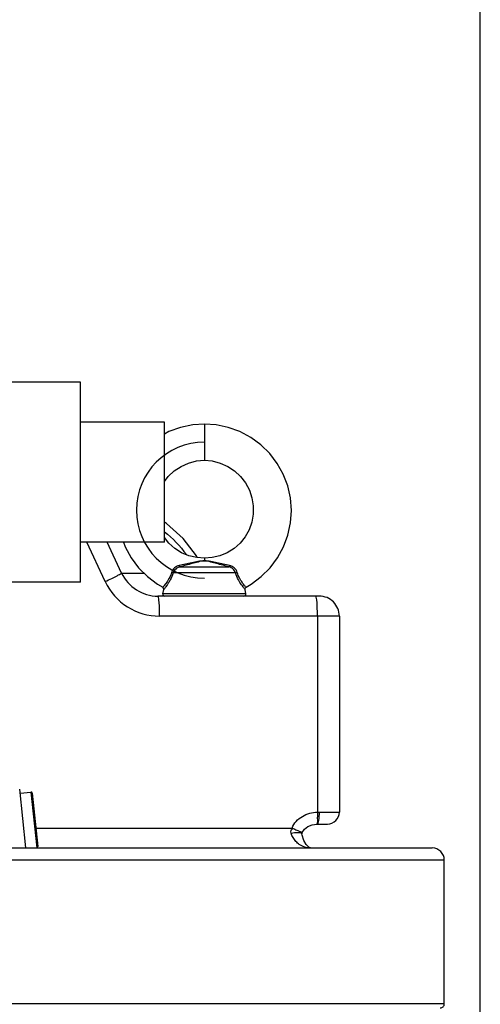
# Model space of a CAD drawing. Header units: millimetres. Extents: x 0 to 8410, y 0 to 5940.
# Tile 14 of 122: x 2151 to 2266, y 3275 to 3522. Entities that reach past the tile are written whole.
import ezdxf

# ---------------------------------------------------------------- set-up
doc = ezdxf.new("R2010")
doc.units = ezdxf.units.MM
doc.header["$LTSCALE"] = 462.55
doc.layers.get('0').update_dxf_attribs({"linetype": 'CONTINUOUS'})
for name, color, linetype in [('03___PRT_ALL_CURVES', 7, 'CONTINUOUS'), ('204101000016_DXF_DIMENSION', 7, 'CONTINUOUS'), ('304103000018DXF_CONTINUOUS_LINE', 7, 'CONTINUOUS'), ('304304000016DXF_CONTINUOUS_LINE', 7, 'CONTINUOUS'), ('501038000004DXF_CONTINUOUS_LINE', 7, 'CONTINUOUS'), ('604007000001DXF_CONTINUOUS_LINE', 7, 'CONTINUOUS'), ('626001000001DXF_CONTINUOUS_LINE', 7, 'CONTINUOUS')]:
    doc.layers.add(name, color=color, linetype=linetype)
doc.styles.get("Standard").update_dxf_attribs({"font": 'txt', "width": 0.7})
doc.dimstyles.new('DIMSTYLE_4', dxfattribs={"dimtxt": 90, "dimasz": 50, "dimexe": 1.5, "dimexo": 0, "dimgap": 2.25, "dimtad": 1, "dimdsep": 46, "dimtxsty": 'Standard', "dimblk": '_FILLED', "dimblk1": '_FILLED', "dimblk2": '_FILLED', "dimcen": 0.09, "dimclrt": 5, "dimazin": 2, "dimtp": 0.01, "dimtm": 0.01, "dimtfac": 1, "dimtofl": 0, "dimtmove": 0, "dimatfit": 3, "dimldrblk": '_FILLED', "dimfxl": 1, "dimtolj": 1, "dimarcsym": 0})

# ---------------------------------------------------------------- blocks, each defined once
blk = doc.blocks.new('_FILLED')
at = {"color": 0, "linetype": 'ByBlock'}
blk.add_solid([(0, 0), (-1, 0.17), (-1, -0.17)], dxfattribs=at)
blk = doc.blocks.new('*D9')
at = {"layer": '204101000016_DXF_DIMENSION', "color": 2, "linetype": 'Continuous'}
for p, q in [((1813.23, 4163.24), (1813.23, 4734.18)), ((2265.73, 3121.36), (2265.73, 4734.18)), ((1813.23, 4719.18), (2039.48, 4719.18)), ((2265.73, 4719.18), (2039.48, 4719.18))]:
    blk.add_line(p, q, dxfattribs=at)
at = {"layer": '204101000016_DXF_DIMENSION', "color": 2, "linetype": 'Continuous', "xscale": 50, "yscale": 50, "zscale": 50, "rotation": 180}
blk.add_blockref('_FILLED', (1813.23, 4719.18), dxfattribs=at)
at = {"layer": '204101000016_DXF_DIMENSION', "color": 2, "linetype": 'Continuous', "xscale": 50, "yscale": 50, "zscale": 50}
blk.add_blockref('_FILLED', (2265.73, 4719.18), dxfattribs=at)
blk = doc.blocks.new('*D30')
at = {"layer": '204101000016_DXF_DIMENSION', "color": 2, "linetype": 'Continuous'}
for p, q in [((2265.73, 3097.36), (2265.73, 3872.91)), ((2070.73, 3864.74), (2070.73, 3842.91)), ((2070.73, 3857.91), (2168.23, 3857.91)), ((2265.73, 3857.91), (2168.23, 3857.91))]:
    blk.add_line(p, q, dxfattribs=at)
at = {"layer": '204101000016_DXF_DIMENSION', "color": 2, "linetype": 'Continuous', "xscale": 50, "yscale": 50, "zscale": 50, "rotation": 180}
blk.add_blockref('_FILLED', (2070.73, 3857.91), dxfattribs=at)
at = {"layer": '204101000016_DXF_DIMENSION', "color": 2, "linetype": 'Continuous', "xscale": 50, "yscale": 50, "zscale": 50}
blk.add_blockref('_FILLED', (2265.73, 3857.91), dxfattribs=at)

msp = doc.modelspace()

# ---------------------------------------------------------------- linework, layer by layer
at = {"layer": '03___PRT_ALL_CURVES', "color": 4, "linetype": 'Continuous'}
msp.add_arc((2196.73067, 3398.85928), 17, 90, 270, dxfattribs=at)
at = {"layer": '304103000018DXF_CONTINUOUS_LINE', "color": 9, "linetype": 'Continuous'}
for p, q in [((2171.94254, 3381.02001), (2167.35441, 3390.85928)), ((2176.0383, 3383.1331), (2181.59888, 3383.13311)), ((2230.47896, 3372.35928), (2185.53715, 3372.35928)), ((2225.0019, 3372.35928), (2225.00163, 3323.35644)), ((2225.00163, 3323.35648), (2225.41525, 3323.35928)), ((2225.41525, 3323.35928), (2230.47896, 3323.35928)), ((2154.57655, 3319.35928), (2218.65067, 3319.35928)), ((2145.2885, 3311.35928), (2256.73067, 3311.35928)), ((2256.73067, 3275.35928), (1884.73067, 3275.35928))]:
    msp.add_line(p, q, dxfattribs=at)
at = {"layer": '304103000018DXF_CONTINUOUS_LINE', "color": 7, "linetype": 'Continuous'}
for p, q in [((2176.03867, 3383.1323), (2172.43552, 3390.85928)), ((2225.4786, 3377.35928), (2185.10211, 3377.35928)), ((2230.47896, 3372.35928), (2230.47896, 3323.35928)), ((2223.68106, 3320.1942), (2224.81984, 3320.35746)), ((2224.81982, 3320.35754), (2224.94722, 3320.35928)), ((2224.81984, 3320.35928), (2227.47806, 3320.35928)), ((2221.18875, 3317.53918), (2221.11827, 3317.88814)), ((2144.08502, 3314.35928), (2253.73065, 3314.35928)), ((2256.73067, 3275.35928), (2256.73067, 3311.35928))]:
    msp.add_line(p, q, dxfattribs=at)
for points in [[(2195.04531, 3386.97125), (2194.7675, 3387.46537), (2191.39289, 3391.74875), (2187.27449, 3395.5274), (2186.73067, 3395.89292)], [(2221.16267, 3318.21538), (2221.75331, 3319.10128), (2222.61012, 3319.75956), (2223.68106, 3320.1942)], [(2221.11827, 3317.88796), (2221.10961, 3317.97885), (2221.16259, 3318.21547)], [(2223.29663, 3314.35937), (2223.21847, 3314.36778), (2222.82194, 3314.57329), (2222.20061, 3315.21319), (2221.61305, 3316.23864), (2221.18875, 3317.53918)]]:
    msp.add_lwpolyline(points, dxfattribs=at)
for centre, radius, start, end in [((2185.10137, 3387.35928), 10, 205.0050732, 270.0042059), ((2225.47896, 3372.35928), 5, 0, 90.0003646), ((2227.47896, 3323.35928), 3, 269.9979725, 360), ((2253.73067, 3311.35928), 3, 0, 90.0001923), ((2255.73067, 3275.35928), 1, 269.9985297, 360)]:
    msp.add_arc(centre, radius, start, end, dxfattribs=at)
at = {"layer": '304103000018DXF_CONTINUOUS_LINE', "color": 9, "linetype": 'Continuous'}
msp.add_arc((2185.5386, 3387.36155), 15.00227, 205.0055195, 269.9944805, dxfattribs=at)
for points in [[(2186.74859, 3393.47477), (2188.81001, 3391.83154), (2190.66986, 3389.89522), (2192.21444, 3387.7589)], [(2224.82226, 3376.40437), (2224.79367, 3376.64283), (2224.76307, 3376.88262), (2224.70078, 3377.11457)], [(2218.41838, 3318.10928), (2218.32329, 3318.45811), (2218.38797, 3319.02025), (2218.72562, 3319.14952)], [(2219.6356, 3315.96981), (2219.07014, 3316.56435), (2218.63414, 3317.31766), (2218.41838, 3318.10928)]]:
    msp.add_open_spline(points, degree=3, dxfattribs=at)
for points, knots in [([(2171.94254, 3381.02001), (2172.48225, 3381.27361), (2173.42731, 3381.75031), (2174.84211, 3382.36342), (2175.39781, 3382.8409), (2176.08763, 3383.0273), (2176.0383, 3383.1331)], [0, 0, 0, 0, 0.387734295, 0.710502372, 0.924096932, 1, 1, 1, 1]), ([(2185.53715, 3372.35928), (2185.53715, 3372.99719), (2185.50987, 3374.14682), (2185.45777, 3375.79497), (2185.28617, 3376.62162), (2185.23989, 3377.35928), (2185.10137, 3377.35928)], [0, 0, 0, 0, 0.379165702, 0.701102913, 0.917669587, 1, 1, 1, 1]), ([(2224.70078, 3377.11457), (2224.68394, 3377.17727), (2224.66217, 3377.26059), (2224.59674, 3377.35928), (2224.56612, 3377.35928)], [0, 0, 0, 0, 0.679475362, 1, 1, 1, 1]), ([(2225.0019, 3372.35928), (2225.0019, 3372.7482), (2224.98572, 3374.09767), (2224.93668, 3375.45011), (2224.82226, 3376.40437)], [0, 0, 0, 0, 0.288083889, 1, 1, 1, 1]), ([(2218.65067, 3319.35928), (2219.14641, 3320.56116), (2221.06153, 3322.62133), (2223.69682, 3323.32189), (2225.00163, 3323.35644)], [0, 0, 0, 0, 0.499008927, 1, 1, 1, 1]), ([(2225.0019, 3323.35649), (2225.01966, 3322.68045), (2224.89223, 3321.76704), (2225.0686, 3320.5982), (2224.84099, 3320.36845)], [0, 0, 0, 0, 0.676490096, 1, 1, 1, 1]), ([(2225.41525, 3323.35928), (2225.41525, 3322.6507), (2225.36396, 3321.6523), (2225.19474, 3320.75362), (2225.04385, 3320.35928), (2224.9471, 3320.35928)], [0, 0, 0, 0, 0.689324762, 0.905880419, 1, 1, 1, 1]), ([(2224.84099, 3320.36845), (2224.83789, 3320.36532), (2224.83156, 3320.36009), (2224.82352, 3320.35767), (2224.81984, 3320.35755)], [0, 0, 0, 0, 0.544885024, 1, 1, 1, 1]), ([(2218.41838, 3318.10928), (2218.97536, 3318.1919), (2219.81582, 3318.23646), (2220.80289, 3318.21708), (2221.04565, 3318.0052)], [0, 0, 0, 0, 0.636029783, 1, 1, 1, 1]), ([(2218.65063, 3319.35928), (2218.98048, 3319.22221), (2219.55883, 3318.96227), (2220.42395, 3318.63813), (2220.76797, 3318.3651), (2221.18885, 3318.28009), (2221.1627, 3318.21542)], [0, 0, 0, 0, 0.387870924, 0.710855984, 0.924255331, 1, 1, 1, 1]), ([(2221.04565, 3318.0052), (2221.0643, 3317.98893), (2221.09632, 3317.95403), (2221.11437, 3317.90964), (2221.11824, 3317.88813)], [0, 0, 0, 0, 0.531157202, 1, 1, 1, 1]), ([(2223.28183, 3314.35928), (2222.29792, 3314.35922), (2220.91411, 3314.8231), (2219.88762, 3315.70482), (2219.6356, 3315.96981)], [0, 0, 0, 0, 0.72903427, 1, 1, 1, 1])]:
    msp.add_open_spline(points, degree=3, knots=knots, dxfattribs=at)
at = {"layer": '304304000016DXF_CONTINUOUS_LINE', "color": 7, "linetype": 'Continuous'}
for p, q in [((2165.73067, 3430.85928), (2135.73067, 3430.85928)), ((2165.73067, 3380.85928), (2165.73067, 3430.85928)), ((2186.73067, 3420.85928), (2165.73067, 3420.85928)), ((2186.73067, 3390.85928), (2186.73067, 3420.85928)), ((2186.73067, 3390.85928), (2165.73067, 3390.85928)), ((2165.73067, 3380.85928), (2135.73067, 3380.85928))]:
    msp.add_line(p, q, dxfattribs=at)
at = {"layer": '501038000004DXF_CONTINUOUS_LINE', "color": 9, "linetype": 'Continuous'}
for p, q in [((2196.73067, 3420.35928), (2196.73067, 3411.35928)), ((2190.5889, 3384.68605), (2202.87244, 3384.68605)), ((2196.73067, 3383.14974), (2188.91376, 3383.14965)), ((2204.54758, 3383.14965), (2196.73067, 3383.14974)), ((2207.11106, 3377.95734), (2186.35028, 3377.95734))]:
    msp.add_line(p, q, dxfattribs=at)
at = {"layer": '501038000004DXF_CONTINUOUS_LINE', "color": 7, "linetype": 'Continuous'}
for p, q in [((2196.73067, 3386.85928), (2196.73071, 3386.1896)), ((2186.35028, 3377.95734), (2186.56557, 3379.03377)), ((2207.11106, 3377.95734), (2206.89577, 3379.03377))]:
    msp.add_line(p, q, dxfattribs=at)
for points in [[(2196.73067, 3420.35928), (2193.79807, 3420.1803), (2190.76572, 3419.56173), (2187.85103, 3418.51407), (2186.73067, 3417.91813)], [(2207.14533, 3379.57006), (2208.45689, 3380.3512), (2210.96398, 3382.23197), (2213.17514, 3384.44969), (2215.04545, 3386.95849), (2216.53704, 3389.70657), (2217.6198, 3392.63729), (2218.27206, 3395.69027), (2218.48101, 3398.80269), (2218.24293, 3401.91055), (2217.5633, 3404.95001), (2216.45667, 3407.85866), (2214.94638, 3410.57685), (2213.06403, 3413.04889), (2210.84887, 3415.22421), (2208.34698, 3417.05839), (2205.61032, 3418.51407), (2202.69562, 3419.56173), (2199.66327, 3420.1803), (2196.73067, 3420.35928)], [(2186.73067, 3406.05311), (2187.68361, 3407.29454), (2189.18271, 3408.6921), (2190.89449, 3409.82509), (2192.77259, 3410.66178), (2194.76603, 3411.17844), (2196.73067, 3411.35928)], [(2196.73067, 3411.35928), (2198.69531, 3411.17844), (2200.68875, 3410.66178), (2202.56686, 3409.82509), (2204.27864, 3408.6921), (2205.77773, 3407.29454), (2207.02368, 3405.67139), (2207.98303, 3403.86772), (2208.63022, 3401.93347), (2208.94834, 3399.92211), (2208.92952, 3397.88912), (2208.5752, 3395.89052), (2207.89604, 3393.98124), (2206.91164, 3392.2137), (2205.65003, 3390.6363), (2204.14681, 3389.29212), (2202.44424, 3388.2177), (2200.59001, 3387.44205), (2198.63596, 3386.98586), (2196.73067, 3386.85928)], [(2196.73067, 3386.85928), (2194.82539, 3386.98586), (2192.87133, 3387.44205), (2191.0171, 3388.2177), (2189.31453, 3389.29212), (2187.81131, 3390.6363), (2186.73067, 3391.98743)], [(2176.49843, 3390.85928), (2176.92431, 3389.70657), (2178.41589, 3386.95849), (2180.2862, 3384.44969), (2182.49736, 3382.23197), (2185.00446, 3380.3512), (2186.31601, 3379.57006)], [(2206.89577, 3379.03377), (2206.88794, 3379.0886), (2206.90403, 3379.26464), (2206.98037, 3379.42408), (2207.10743, 3379.54699), (2207.14533, 3379.57006)]]:
    msp.add_lwpolyline(points, dxfattribs=at)
for centre, start, end in [((2186.07528, 3379.13183), 348.6900663, 61.2184805), ((2186.84057, 3377.85928), 168.6900672, 270.0000017), ((2206.62077, 3377.85928), 269.9999983, 11.3099328)]:
    msp.add_arc(centre, 0.5, start, end, dxfattribs=at)
at = {"layer": '501038000004DXF_CONTINUOUS_LINE', "color": 9, "linetype": 'Continuous'}
for points, knots in [([(2190.41637, 3385.00263), (2189.98945, 3384.91733), (2189.15489, 3384.51307), (2188.66332, 3383.7229), (2188.53542, 3383.29861)], [0, 0, 0, 0, 0.495563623, 1, 1, 1, 1]), ([(2190.5889, 3384.68605), (2190.21039, 3384.59542), (2189.48701, 3384.20741), (2189.04283, 3383.52054), (2188.91376, 3383.14965)], [0, 0, 0, 0, 0.497761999, 1, 1, 1, 1]), ([(2196.73071, 3386.1896), (2196.18797, 3386.19441), (2195.12972, 3386.00573), (2193.0411, 3385.54645), (2191.47376, 3385.21393), (2190.41637, 3385.00263)], [0, 0, 0, 0, 0.253255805, 0.496858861, 1, 1, 1, 1]), ([(2190.41637, 3385.00263), (2190.44058, 3384.92883), (2190.4855, 3384.82217), (2190.54873, 3384.70332), (2190.5889, 3384.68605)], [0, 0, 0, 0, 0.639776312, 1, 1, 1, 1]), ([(2196.73067, 3386.1403), (2196.19923, 3386.14783), (2195.16919, 3385.91086), (2193.66504, 3385.50279), (2192.14371, 3385.09016), (2191.11349, 3384.82035), (2190.5889, 3384.68605)], [0, 0, 0, 0, 0.25235888, 0.494173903, 0.742882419, 1, 1, 1, 1]), ([(2196.73067, 3386.14029), (2196.73088, 3386.14678), (2196.72881, 3386.16497), (2196.7311, 3386.18323), (2196.73308, 3386.19478)], [0, 0, 0, 0, 0.356194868, 1, 1, 1, 1]), ([(2202.87244, 3384.68605), (2202.34783, 3384.82035), (2201.31757, 3385.09017), (2199.79615, 3385.50286), (2198.29201, 3385.9108), (2197.26201, 3386.14802), (2196.73067, 3386.1403)], [0, 0, 0, 0, 0.257124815, 0.505849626, 0.747686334, 1, 1, 1, 1]), ([(2203.04498, 3385.00263), (2201.98756, 3385.21392), (2200.42017, 3385.54658), (2198.33157, 3386.00558), (2197.27337, 3386.19472), (2196.73071, 3386.1896)], [0, 0, 0, 0, 0.503159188, 0.746780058, 1, 1, 1, 1]), ([(2203.04498, 3385.00263), (2203.02076, 3384.92883), (2202.97584, 3384.82217), (2202.91262, 3384.70332), (2202.87244, 3384.68605)], [0, 0, 0, 0, 0.63977715, 1, 1, 1, 1]), ([(2204.54758, 3383.14965), (2204.41852, 3383.52054), (2203.97434, 3384.20741), (2203.25096, 3384.59542), (2202.87244, 3384.68605)], [0, 0, 0, 0, 0.502237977, 1, 1, 1, 1]), ([(2204.92592, 3383.29861), (2204.79802, 3383.7229), (2204.30645, 3384.51307), (2203.47189, 3384.91733), (2203.04498, 3385.00263)], [0, 0, 0, 0, 0.504436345, 1, 1, 1, 1]), ([(2188.53542, 3383.29861), (2188.37199, 3382.75634), (2188.04423, 3381.99929), (2187.5091, 3381.11288), (2187.13921, 3380.58127), (2186.85287, 3380.20914), (2186.6561, 3379.96799), (2186.54069, 3379.82802), (2186.44674, 3379.72336), (2186.38212, 3379.63747), (2186.33576, 3379.60535), (2186.32295, 3379.56897), (2186.31601, 3379.57006)], [0, 0, 0, 0, 0.388825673, 0.560905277, 0.710620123, 0.833200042, 0.883026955, 0.924527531, 0.957229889, 0.980855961, 0.995180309, 1, 1, 1, 1]), ([(2188.91376, 3383.14965), (2188.73235, 3382.56793), (2188.38579, 3381.74997), (2187.82944, 3380.7763), (2187.43959, 3380.18352), (2187.1026, 3379.70716), (2186.82455, 3379.36785), (2186.67657, 3379.14522), (2186.57569, 3379.06324), (2186.56557, 3379.03377)], [0, 0, 0, 0, 0.38355383, 0.555170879, 0.705685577, 0.829789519, 0.922788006, 0.98038772, 1, 1, 1, 1]), ([(2188.53542, 3383.29861), (2188.57333, 3383.28636), (2188.70151, 3383.24248), (2188.82922, 3383.19465), (2188.91379, 3383.14974)], [0, 0, 0, 0, 0.293796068, 1, 1, 1, 1]), ([(2204.92592, 3383.29862), (2204.88802, 3383.28636), (2204.75983, 3383.24248), (2204.63212, 3383.19465), (2204.54754, 3383.14974)], [0, 0, 0, 0, 0.293796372, 1, 1, 1, 1]), ([(2206.89577, 3379.03377), (2206.88001, 3379.06058), (2206.79289, 3379.14871), (2206.63224, 3379.36515), (2206.36142, 3379.70744), (2205.86283, 3380.40381), (2205.16878, 3381.52791), (2204.72906, 3382.5677), (2204.54758, 3383.14965)], [0, 0, 0, 0, 0.01958189, 0.077108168, 0.170028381, 0.294120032, 0.616235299, 1, 1, 1, 1]), ([(2207.14533, 3379.57006), (2207.12173, 3379.58483), (2207.06199, 3379.68222), (2206.89137, 3379.85181), (2206.64799, 3380.16332), (2206.32185, 3380.57953), (2205.95296, 3381.11252), (2205.41713, 3381.99859), (2205.08942, 3382.75613), (2204.92592, 3383.29861)], [0, 0, 0, 0, 0.019114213, 0.075365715, 0.166607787, 0.289149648, 0.438896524, 0.611026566, 1, 1, 1, 1])]:
    msp.add_open_spline(points, degree=3, knots=knots, dxfattribs=at)
at = {"layer": '604007000001DXF_CONTINUOUS_LINE', "color": 7, "linetype": 'Continuous'}
msp.add_line((2152.08554, 3314.35928), (2150.53985, 3329.06559), dxfattribs=at)
at = {"layer": '626001000001DXF_CONTINUOUS_LINE', "color": 7, "linetype": 'Continuous'}
for p, q in [((2150.64437, 3328.07108), (2153.32958, 3328.35331)), ((2153.6593, 3328.08631), (2155.05998, 3314.75972)), ((2154.12016, 3314.35928), (2154.79298, 3314.43))]:
    msp.add_line(p, q, dxfattribs=at)
at = {"layer": '626001000001DXF_CONTINUOUS_LINE', "color": 9, "linetype": 'Continuous'}
msp.add_line((2153.32958, 3328.35331), (2154.79298, 3314.43), dxfattribs=at)
at = {"layer": '626001000001DXF_CONTINUOUS_LINE', "color": 7, "linetype": 'Continuous'}
for centre, start, end in [((2153.36094, 3328.05495), 6, 96), ((2154.76162, 3314.72836), 276, 6)]:
    msp.add_arc(centre, 0.3, start, end, dxfattribs=at)

# ---------------------------------------------------------------- dimensions: what is measured, and where the dimension line sits
at = {"layer": '204101000016_DXF_DIMENSION', "color": 2, "linetype": 'Continuous'}
dim = msp.add_linear_dim(base=(1813.23067, 4719.17912), p1=(2265.73067, 3121.35928), p2=(1813.23067, 4163.23731), angle=180, dimstyle='DIMSTYLE_4', dxfattribs=at)
dim.commit()
dim.dimension.update_dxf_attribs({"geometry": '*D9', "text_midpoint": (1902.21741, 4719.17912), "dimtype": 160})
dim = msp.add_linear_dim(base=(2265.73067, 3857.91035), p1=(2070.73067, 3842.91035), p2=(2265.73067, 3097.35928), dimstyle='DIMSTYLE_4', dxfattribs=at)
dim.commit()
dim.dimension.update_dxf_attribs({"geometry": '*D30', "text_midpoint": (2073.73067, 3857.91035), "dimtype": 160})

doc.saveas('drawing.dxf')
